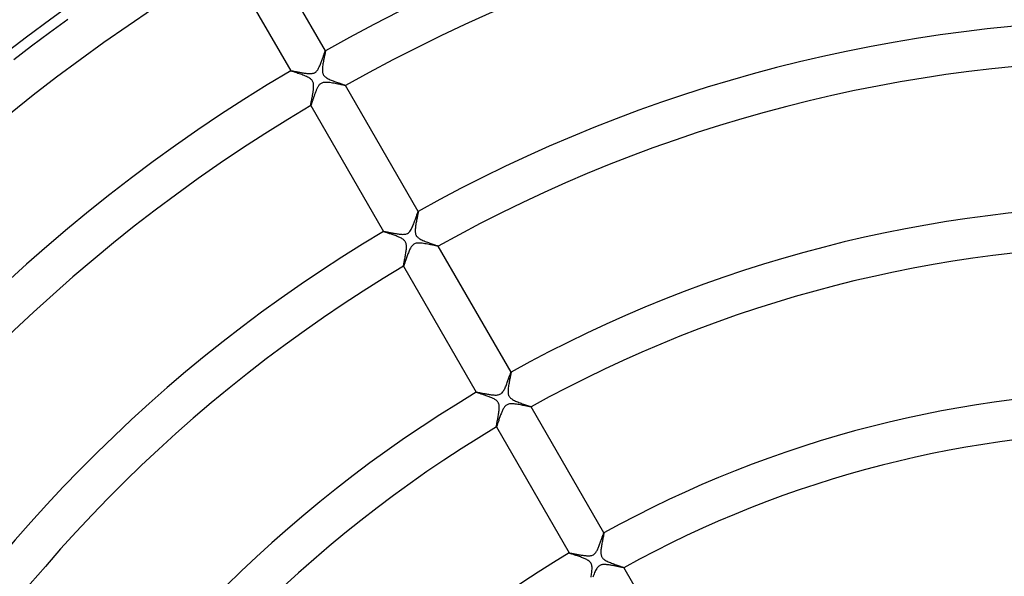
# Model space of a CAD drawing. Header units: millimetres. Extents: x -345 to 345, y -305 to 305.
# Tile 56 of 87: x -113 to -15, y 95 to 150. Entities that reach past the tile are written whole.
import ezdxf

# ---------------------------------------------------------------- set-up
doc = ezdxf.new("R2010")
doc.units = ezdxf.units.MM
doc.layers.add('HIDDEN', color=7, linetype='Continuous')
doc.layers.add('THICK', color=7, linetype='Continuous')

msp = doc.modelspace()

# ---------------------------------------------------------------- linework, layer by layer
at = {"layer": 'HIDDEN'}
for p, q in [((-82.623, 146.292), (-82.644, 146.185)), ((-82.602, 146.393), (-82.623, 146.292)), ((-82.583, 146.488), (-82.602, 146.393)), ((-82.565, 146.575), (-82.583, 146.488)), ((-82.549, 146.655), (-82.565, 146.575)), ((-82.536, 146.726), (-82.549, 146.655)), ((-82.524, 146.786), (-82.536, 146.726)), ((-82.516, 146.836), (-82.524, 146.786)), ((-82.511, 146.875), (-82.516, 146.836)), ((-82.514, 146.914), (-82.513, 146.914)), ((-82.513, 146.914), (-82.513, 146.914)), ((-82.513, 146.914), (-82.512, 146.914)), ((-82.511, 146.913), (-82.512, 146.915)), ((-82.512, 146.914), (-82.512, 146.914)), ((-82.512, 146.914), (-82.511, 146.913)), ((-82.511, 146.913), (-82.509, 146.9)), ((-82.511, 146.913), (-82.511, 146.913)), ((-82.509, 146.9), (-82.511, 146.875)), ((-82.8, 145.238), (-82.809, 145.126)), ((-82.788, 145.353), (-82.8, 145.238)), ((-82.772, 145.472), (-82.788, 145.353)), ((-82.754, 145.593), (-82.772, 145.472)), ((-82.733, 145.715), (-82.754, 145.593)), ((-82.711, 145.837), (-82.733, 145.715)), ((-82.689, 145.957), (-82.711, 145.837)), ((-82.667, 146.073), (-82.689, 145.957)), ((-82.644, 146.185), (-82.667, 146.073)), ((-85.976, 144.915), (-85.975, 144.913)), ((-85.975, 144.915), (-85.975, 144.916)), ((-85.975, 144.916), (-85.974, 144.916)), ((-85.975, 144.914), (-85.975, 144.915)), ((-85.975, 144.915), (-85.975, 144.915)), ((-85.975, 144.913), (-85.975, 144.914)), ((-85.975, 144.914), (-85.975, 144.914)), ((-85.963, 144.904), (-85.975, 144.913)), ((-85.934, 144.89), (-85.963, 144.904)), ((-85.889, 144.873), (-85.934, 144.89)), ((-85.83, 144.851), (-85.889, 144.873)), ((-85.758, 144.826), (-85.83, 144.851)), ((-85.673, 144.797), (-85.758, 144.826)), ((-85.579, 144.765), (-85.673, 144.797)), ((-85.475, 144.731), (-85.579, 144.765)), ((-85.363, 144.693), (-85.475, 144.731)), ((-85.246, 144.654), (-85.363, 144.693)), ((-85.125, 144.613), (-85.246, 144.654)), ((-85.001, 144.57), (-85.125, 144.613)), ((-84.877, 144.525), (-85.001, 144.57)), ((-84.753, 144.479), (-84.877, 144.525)), ((-84.63, 144.432), (-84.753, 144.479)), ((-84.512, 144.384), (-84.63, 144.432)), ((-84.397, 144.334), (-84.512, 144.384)), ((-84.286, 144.282), (-84.397, 144.334)), ((-84.182, 144.227), (-84.286, 144.282)), ((-82.809, 145.126), (-82.813, 145.02)), ((-82.813, 145.02), (-82.812, 144.919)), ((-82.812, 144.919), (-82.806, 144.83)), ((-82.806, 144.83), (-82.795, 144.752)), ((-82.795, 144.752), (-82.781, 144.685)), ((-82.781, 144.685), (-82.764, 144.628)), ((-82.764, 144.628), (-82.745, 144.578)), ((-82.745, 144.578), (-82.722, 144.53)), ((-82.722, 144.53), (-82.696, 144.484)), ((-82.696, 144.484), (-82.667, 144.441)), ((-82.667, 144.441), (-82.633, 144.399)), ((-82.633, 144.399), (-82.594, 144.357)), ((-82.594, 144.357), (-82.546, 144.312)), ((-82.546, 144.312), (-82.486, 144.265)), ((-82.486, 144.265), (-82.413, 144.214)), ((-84.085, 144.169), (-84.182, 144.227)), ((-84, 144.11), (-84.085, 144.169)), ((-83.93, 144.051), (-84, 144.11)), ((-83.873, 143.994), (-83.93, 144.051)), ((-83.828, 143.938), (-83.873, 143.994)), ((-83.79, 143.879), (-83.828, 143.938)), ((-83.758, 143.817), (-83.79, 143.879)), ((-83.733, 143.751), (-83.758, 143.817)), ((-83.714, 143.683), (-83.733, 143.751)), ((-83.7, 143.613), (-83.714, 143.683)), ((-83.691, 143.544), (-83.7, 143.613)), ((-83.692, 143.202), (-83.688, 143.273)), ((-83.687, 143.476), (-83.691, 143.544)), ((-83.688, 143.273), (-83.685, 143.343)), ((-83.685, 143.41), (-83.687, 143.476)), ((-83.685, 143.343), (-83.685, 143.41)), ((-82.413, 144.214), (-82.329, 144.164)), ((-82.329, 144.164), (-82.239, 144.115)), ((-82.239, 144.115), (-82.143, 144.068)), ((-82.143, 144.068), (-82.043, 144.022)), ((-82.043, 144.022), (-81.939, 143.978)), ((-81.939, 143.978), (-81.833, 143.935)), ((-81.833, 143.935), (-81.725, 143.893)), ((-81.725, 143.893), (-81.616, 143.852)), ((-81.616, 143.852), (-81.507, 143.813)), ((-81.507, 143.813), (-81.399, 143.774)), ((-81.399, 143.774), (-81.293, 143.737)), ((-81.293, 143.737), (-81.189, 143.701)), ((-81.189, 143.701), (-81.089, 143.666)), ((-81.089, 143.666), (-80.994, 143.634)), ((-80.994, 143.634), (-80.904, 143.603)), ((-80.904, 143.603), (-80.822, 143.574)), ((-80.822, 143.574), (-80.747, 143.548)), ((-80.747, 143.548), (-80.681, 143.525)), ((-80.681, 143.525), (-80.625, 143.504)), ((-80.625, 143.504), (-80.579, 143.486)), ((-80.579, 143.486), (-80.545, 143.472)), ((-80.545, 143.472), (-80.523, 143.461)), ((-80.523, 143.461), (-80.513, 143.453)), ((-80.513, 143.45), (-80.514, 143.449)), ((-80.512, 143.451), (-80.513, 143.453)), ((-80.513, 143.453), (-80.513, 143.452)), ((-80.513, 143.452), (-80.513, 143.451)), ((-80.513, 143.451), (-80.513, 143.451)), ((-80.513, 143.451), (-80.513, 143.45)), ((-80.513, 143.45), (-80.513, 143.45)), ((-83.83, 142.287), (-83.816, 142.359)), ((-83.816, 142.359), (-83.803, 142.433)), ((-83.803, 142.433), (-83.789, 142.509)), ((-83.789, 142.509), (-83.776, 142.585)), ((-83.776, 142.585), (-83.763, 142.663)), ((-83.763, 142.663), (-83.75, 142.742)), ((-83.75, 142.742), (-83.738, 142.821)), ((-83.738, 142.821), (-83.726, 142.899)), ((-83.726, 142.899), (-83.716, 142.977)), ((-83.716, 142.977), (-83.707, 143.053)), ((-83.707, 143.053), (-83.699, 143.128)), ((-83.699, 143.128), (-83.692, 143.202)), ((-83.979, 141.471), (-83.978, 141.488)), ((-83.979, 141.459), (-83.979, 141.471)), ((-83.977, 141.453), (-83.979, 141.459)), ((-83.978, 141.488), (-83.975, 141.51)), ((-83.977, 141.452), (-83.977, 141.453)), ((-83.977, 141.453), (-83.976, 141.451)), ((-83.976, 141.452), (-83.977, 141.452)), ((-83.975, 141.451), (-83.976, 141.452)), ((-83.976, 141.452), (-83.976, 141.452)), ((-83.975, 141.51), (-83.972, 141.536)), ((-83.974, 141.452), (-83.975, 141.452)), ((-83.975, 141.452), (-83.975, 141.451)), ((-83.972, 141.536), (-83.967, 141.567)), ((-83.967, 141.567), (-83.961, 141.603)), ((-83.961, 141.603), (-83.954, 141.643)), ((-83.954, 141.643), (-83.946, 141.686)), ((-83.946, 141.686), (-83.937, 141.734)), ((-83.937, 141.734), (-83.927, 141.784)), ((-83.927, 141.784), (-83.917, 141.838)), ((-83.917, 141.838), (-83.906, 141.895)), ((-83.906, 141.895), (-83.894, 141.955)), ((-83.894, 141.955), (-83.882, 142.017)), ((-83.882, 142.017), (-83.87, 142.081)), ((-83.87, 142.081), (-83.857, 142.148)), ((-83.857, 142.148), (-83.843, 142.216)), ((-83.843, 142.216), (-83.83, 142.287)), ((-73.308, 130.583), (-73.325, 130.502)), ((-73.294, 130.656), (-73.308, 130.583)), ((-73.281, 130.721), (-73.294, 130.656)), ((-73.272, 130.776), (-73.281, 130.721)), ((-73.264, 130.821), (-73.272, 130.776)), ((-73.26, 130.855), (-73.264, 130.821)), ((-73.263, 130.891), (-73.263, 130.891)), ((-73.263, 130.891), (-73.262, 130.891)), ((-73.262, 130.891), (-73.262, 130.891)), ((-73.262, 130.891), (-73.261, 130.891)), ((-73.26, 130.89), (-73.261, 130.892)), ((-73.261, 130.891), (-73.26, 130.891)), ((-73.26, 130.891), (-73.26, 130.89)), ((-73.26, 130.89), (-73.258, 130.879)), ((-73.258, 130.879), (-73.26, 130.855)), ((-73.505, 129.563), (-73.521, 129.451)), ((-73.486, 129.675), (-73.505, 129.563)), ((-73.466, 129.787), (-73.486, 129.675)), ((-73.446, 129.898), (-73.466, 129.787)), ((-73.425, 130.007), (-73.446, 129.898)), ((-73.404, 130.115), (-73.425, 130.007)), ((-73.382, 130.219), (-73.404, 130.115)), ((-73.362, 130.319), (-73.382, 130.219)), ((-73.343, 130.414), (-73.362, 130.319)), ((-73.325, 130.502), (-73.343, 130.414)), ((-76.725, 128.892), (-76.724, 128.893)), ((-76.725, 128.892), (-76.724, 128.89)), ((-76.725, 128.891), (-76.725, 128.892)), ((-76.724, 128.891), (-76.725, 128.891)), ((-76.724, 128.893), (-76.723, 128.894)), ((-76.724, 128.893), (-76.724, 128.893)), ((-76.724, 128.89), (-76.724, 128.891)), ((-76.716, 128.884), (-76.724, 128.89)), ((-76.7, 128.875), (-76.716, 128.884)), ((-76.674, 128.864), (-76.7, 128.875)), ((-76.639, 128.85), (-76.674, 128.864)), ((-76.596, 128.834), (-76.639, 128.85)), ((-76.545, 128.817), (-76.596, 128.834)), ((-76.488, 128.797), (-76.545, 128.817)), ((-76.424, 128.775), (-76.488, 128.797)), ((-76.355, 128.752), (-76.424, 128.775)), ((-76.281, 128.727), (-76.355, 128.752)), ((-76.202, 128.701), (-76.281, 128.727)), ((-76.118, 128.673), (-76.202, 128.701)), ((-76.031, 128.644), (-76.118, 128.673)), ((-75.941, 128.613), (-76.031, 128.644)), ((-75.848, 128.581), (-75.941, 128.613)), ((-75.753, 128.548), (-75.848, 128.581)), ((-73.562, 129.026), (-73.563, 128.928)), ((-73.563, 128.928), (-73.558, 128.837)), ((-73.557, 129.128), (-73.562, 129.026)), ((-73.558, 128.837), (-73.549, 128.756)), ((-73.548, 129.233), (-73.557, 129.128)), ((-73.549, 128.756), (-73.536, 128.685)), ((-73.536, 129.342), (-73.548, 129.233)), ((-73.521, 129.451), (-73.536, 129.342)), ((-73.536, 128.685), (-73.52, 128.624)), ((-73.52, 128.624), (-73.501, 128.57)), ((-73.501, 128.57), (-73.478, 128.52)), ((-75.656, 128.514), (-75.753, 128.548)), ((-75.558, 128.478), (-75.656, 128.514)), ((-75.461, 128.442), (-75.558, 128.478)), ((-75.366, 128.405), (-75.461, 128.442)), ((-75.273, 128.367), (-75.366, 128.405)), ((-75.183, 128.328), (-75.273, 128.367)), ((-75.097, 128.289), (-75.183, 128.328)), ((-75.015, 128.25), (-75.097, 128.289)), ((-74.939, 128.209), (-75.015, 128.25)), ((-74.867, 128.168), (-74.939, 128.209)), ((-74.802, 128.125), (-74.867, 128.168)), ((-74.742, 128.082), (-74.802, 128.125)), ((-74.687, 128.036), (-74.742, 128.082)), ((-74.638, 127.989), (-74.687, 128.036)), ((-74.594, 127.938), (-74.638, 127.989)), ((-74.555, 127.883), (-74.594, 127.938)), ((-74.521, 127.823), (-74.555, 127.883)), ((-74.493, 127.758), (-74.521, 127.823)), ((-74.47, 127.686), (-74.493, 127.758)), ((-74.453, 127.607), (-74.47, 127.686)), ((-74.441, 127.52), (-74.453, 127.607)), ((-73.478, 128.52), (-73.452, 128.473)), ((-73.452, 128.473), (-73.423, 128.427)), ((-73.423, 128.427), (-73.389, 128.384)), ((-73.389, 128.384), (-73.35, 128.342)), ((-73.35, 128.342), (-73.303, 128.297)), ((-73.303, 128.297), (-73.244, 128.249)), ((-73.244, 128.249), (-73.172, 128.199)), ((-73.172, 128.199), (-73.087, 128.147)), ((-73.087, 128.147), (-72.995, 128.096)), ((-72.995, 128.096), (-72.896, 128.047)), ((-72.896, 128.047), (-72.792, 128)), ((-72.792, 128), (-72.683, 127.954)), ((-72.683, 127.954), (-72.571, 127.909)), ((-72.571, 127.909), (-72.458, 127.865)), ((-72.458, 127.865), (-72.344, 127.822)), ((-72.344, 127.822), (-72.23, 127.781)), ((-72.23, 127.781), (-72.117, 127.741)), ((-72.117, 127.741), (-72.007, 127.702)), ((-72.007, 127.702), (-71.9, 127.665)), ((-71.9, 127.665), (-71.797, 127.63)), ((-71.797, 127.63), (-71.699, 127.596)), ((-71.699, 127.596), (-71.608, 127.565)), ((-74.537, 126.497), (-74.518, 126.606)), ((-74.518, 126.606), (-74.5, 126.715)), ((-74.5, 126.715), (-74.484, 126.822)), ((-74.484, 126.822), (-74.469, 126.928)), ((-74.469, 126.928), (-74.456, 127.032)), ((-74.456, 127.032), (-74.446, 127.133)), ((-74.446, 127.133), (-74.439, 127.234)), ((-74.435, 127.427), (-74.441, 127.52)), ((-74.439, 127.234), (-74.435, 127.332)), ((-74.435, 127.332), (-74.435, 127.427)), ((-71.608, 127.565), (-71.526, 127.536)), ((-71.526, 127.536), (-71.452, 127.51)), ((-71.452, 127.51), (-71.389, 127.487)), ((-71.389, 127.487), (-71.338, 127.467)), ((-71.338, 127.467), (-71.299, 127.451)), ((-71.299, 127.451), (-71.273, 127.438)), ((-71.273, 127.438), (-71.262, 127.43)), ((-71.262, 127.428), (-71.263, 127.427)), ((-71.263, 127.427), (-71.263, 127.427)), ((-71.261, 127.428), (-71.262, 127.43)), ((-71.262, 127.43), (-71.262, 127.429)), ((-71.262, 127.429), (-71.262, 127.429)), ((-71.262, 127.429), (-71.262, 127.428)), ((-71.262, 127.428), (-71.262, 127.428)), ((-74.708, 125.593), (-74.697, 125.655)), ((-74.697, 125.655), (-74.684, 125.725)), ((-74.684, 125.725), (-74.669, 125.803)), ((-74.669, 125.803), (-74.652, 125.888)), ((-74.652, 125.888), (-74.635, 125.979)), ((-74.635, 125.979), (-74.616, 126.075)), ((-74.616, 126.075), (-74.597, 126.177)), ((-74.597, 126.177), (-74.577, 126.282)), ((-74.577, 126.282), (-74.557, 126.389)), ((-74.557, 126.389), (-74.537, 126.497)), ((-74.728, 125.441), (-74.727, 125.463)), ((-74.726, 125.43), (-74.728, 125.441)), ((-74.727, 125.463), (-74.723, 125.496)), ((-74.726, 125.429), (-74.726, 125.43)), ((-74.726, 125.43), (-74.725, 125.428)), ((-74.725, 125.429), (-74.726, 125.429)), ((-74.726, 125.429), (-74.726, 125.429)), ((-74.724, 125.429), (-74.725, 125.429)), ((-74.723, 125.429), (-74.724, 125.429)), ((-74.724, 125.429), (-74.724, 125.429)), ((-74.723, 125.496), (-74.717, 125.54)), ((-74.717, 125.54), (-74.708, 125.593)), ((-64.013, 114.868), (-64.012, 114.868)), ((-64.009, 114.833), (-64.013, 114.8)), ((-64.012, 114.868), (-64.011, 114.868)), ((-64.011, 114.868), (-64.011, 114.868)), ((-64.011, 114.868), (-64.01, 114.868)), ((-64.009, 114.867), (-64.01, 114.869)), ((-64.01, 114.868), (-64.01, 114.868)), ((-64.01, 114.868), (-64.009, 114.867)), ((-64.009, 114.867), (-64.007, 114.856)), ((-64.007, 114.856), (-64.009, 114.833)), ((-64.192, 113.891), (-64.214, 113.776)), ((-64.171, 114.002), (-64.192, 113.891)), ((-64.15, 114.11), (-64.171, 114.002)), ((-64.129, 114.213), (-64.15, 114.11)), ((-64.109, 114.311), (-64.129, 114.213)), ((-64.09, 114.403), (-64.109, 114.311)), ((-64.072, 114.489), (-64.09, 114.403)), ((-64.056, 114.568), (-64.072, 114.489)), ((-64.042, 114.639), (-64.056, 114.568)), ((-64.03, 114.702), (-64.042, 114.639)), ((-64.02, 114.756), (-64.03, 114.702)), ((-64.013, 114.8), (-64.02, 114.756)), ((-67.474, 112.869), (-67.473, 112.867)), ((-67.474, 112.868), (-67.474, 112.869)), ((-67.474, 112.869), (-67.473, 112.869)), ((-67.473, 112.867), (-67.474, 112.868)), ((-67.474, 112.868), (-67.474, 112.868)), ((-67.473, 112.869), (-67.473, 112.87)), ((-67.473, 112.87), (-67.472, 112.87)), ((-67.466, 112.861), (-67.473, 112.867)), ((-67.45, 112.853), (-67.466, 112.861)), ((-67.427, 112.842), (-67.45, 112.853)), ((-64.312, 112.998), (-64.313, 112.901)), ((-64.313, 112.901), (-64.308, 112.812)), ((-64.308, 113.1), (-64.312, 112.998)), ((-64.299, 113.207), (-64.308, 113.1)), ((-64.287, 113.317), (-64.299, 113.207)), ((-64.272, 113.43), (-64.287, 113.317)), ((-64.254, 113.544), (-64.272, 113.43)), ((-64.235, 113.66), (-64.254, 113.544)), ((-64.214, 113.776), (-64.235, 113.66)), ((-67.395, 112.83), (-67.427, 112.842)), ((-67.355, 112.815), (-67.395, 112.83)), ((-67.309, 112.799), (-67.355, 112.815)), ((-67.256, 112.78), (-67.309, 112.799)), ((-67.197, 112.76), (-67.256, 112.78)), ((-67.133, 112.739), (-67.197, 112.76)), ((-67.064, 112.716), (-67.133, 112.739)), ((-66.99, 112.691), (-67.064, 112.716)), ((-66.913, 112.666), (-66.99, 112.691)), ((-66.832, 112.638), (-66.913, 112.666)), ((-66.747, 112.61), (-66.832, 112.638)), ((-66.66, 112.581), (-66.747, 112.61)), ((-66.571, 112.55), (-66.66, 112.581)), ((-66.479, 112.518), (-66.571, 112.55)), ((-66.386, 112.485), (-66.479, 112.518)), ((-66.294, 112.451), (-66.386, 112.485)), ((-66.203, 112.417), (-66.294, 112.451)), ((-66.113, 112.382), (-66.203, 112.417)), ((-66.026, 112.346), (-66.113, 112.382)), ((-65.941, 112.31), (-66.026, 112.346)), ((-65.86, 112.273), (-65.941, 112.31)), ((-65.782, 112.236), (-65.86, 112.273)), ((-65.708, 112.198), (-65.782, 112.236)), ((-65.636, 112.157), (-65.708, 112.198)), ((-65.564, 112.112), (-65.636, 112.157)), ((-65.495, 112.063), (-65.564, 112.112)), ((-65.431, 112.009), (-65.495, 112.063)), ((-65.375, 111.953), (-65.431, 112.009)), ((-65.327, 111.894), (-65.375, 111.953)), ((-65.287, 111.832), (-65.327, 111.894)), ((-64.308, 112.812), (-64.299, 112.733)), ((-64.299, 112.733), (-64.286, 112.665)), ((-64.286, 112.665), (-64.271, 112.605)), ((-64.271, 112.605), (-64.253, 112.554)), ((-64.253, 112.554), (-64.232, 112.506)), ((-64.232, 112.506), (-64.208, 112.461)), ((-64.208, 112.461), (-64.18, 112.417)), ((-64.18, 112.417), (-64.149, 112.375)), ((-64.149, 112.375), (-64.114, 112.335)), ((-64.114, 112.335), (-64.07, 112.291)), ((-64.07, 112.291), (-64.015, 112.244)), ((-64.015, 112.244), (-63.947, 112.194)), ((-63.947, 112.194), (-63.864, 112.141)), ((-63.864, 112.141), (-63.772, 112.089)), ((-63.772, 112.089), (-63.674, 112.039)), ((-63.674, 112.039), (-63.569, 111.991)), ((-63.569, 111.991), (-63.46, 111.944)), ((-63.46, 111.944), (-63.348, 111.898)), ((-63.348, 111.898), (-63.234, 111.853)), ((-65.255, 111.766), (-65.287, 111.832)), ((-65.228, 111.694), (-65.255, 111.766)), ((-65.23, 110.826), (-65.215, 110.933)), ((-65.208, 111.614), (-65.228, 111.694)), ((-65.215, 110.933), (-65.203, 111.037)), ((-65.194, 111.526), (-65.208, 111.614)), ((-65.203, 111.037), (-65.194, 111.138)), ((-65.186, 111.433), (-65.194, 111.526)), ((-65.194, 111.138), (-65.187, 111.239)), ((-65.187, 111.239), (-65.184, 111.337)), ((-65.184, 111.337), (-65.186, 111.433)), ((-63.234, 111.853), (-63.118, 111.809)), ((-63.118, 111.809), (-63.003, 111.767)), ((-63.003, 111.767), (-62.888, 111.726)), ((-62.888, 111.726), (-62.775, 111.686)), ((-62.775, 111.686), (-62.666, 111.648)), ((-62.666, 111.648), (-62.56, 111.612)), ((-62.56, 111.612), (-62.46, 111.577)), ((-62.46, 111.577), (-62.367, 111.545)), ((-62.367, 111.545), (-62.282, 111.515)), ((-62.282, 111.515), (-62.207, 111.489)), ((-62.207, 111.489), (-62.142, 111.465)), ((-62.142, 111.465), (-62.089, 111.445)), ((-62.089, 111.445), (-62.049, 111.428)), ((-62.049, 111.428), (-62.023, 111.415)), ((-62.023, 111.415), (-62.011, 111.407)), ((-62.011, 111.404), (-62.012, 111.404)), ((-62.012, 111.404), (-62.012, 111.403)), ((-62.01, 111.405), (-62.011, 111.407)), ((-62.011, 111.407), (-62.011, 111.406)), ((-62.011, 111.406), (-62.011, 111.405)), ((-62.011, 111.405), (-62.011, 111.405)), ((-62.011, 111.405), (-62.011, 111.404)), ((-65.4, 109.876), (-65.382, 109.969)), ((-65.382, 109.969), (-65.363, 110.067)), ((-65.363, 110.067), (-65.343, 110.171)), ((-65.343, 110.171), (-65.323, 110.278)), ((-65.323, 110.278), (-65.302, 110.387)), ((-65.302, 110.387), (-65.283, 110.497)), ((-65.283, 110.497), (-65.264, 110.607)), ((-65.264, 110.607), (-65.246, 110.717)), ((-65.246, 110.717), (-65.23, 110.826)), ((-65.477, 109.418), (-65.476, 109.441)), ((-65.475, 109.407), (-65.477, 109.418)), ((-65.476, 109.441), (-65.472, 109.475)), ((-65.475, 109.406), (-65.475, 109.407)), ((-65.475, 109.407), (-65.474, 109.405)), ((-65.474, 109.406), (-65.475, 109.406)), ((-65.475, 109.406), (-65.475, 109.406)), ((-65.473, 109.405), (-65.474, 109.406)), ((-65.472, 109.406), (-65.473, 109.406)), ((-65.473, 109.406), (-65.473, 109.405)), ((-65.472, 109.475), (-65.465, 109.519)), ((-65.465, 109.519), (-65.456, 109.574)), ((-65.456, 109.574), (-65.445, 109.637)), ((-65.445, 109.637), (-65.431, 109.71)), ((-65.431, 109.71), (-65.416, 109.789)), ((-65.416, 109.789), (-65.4, 109.876)), ((-54.869, 98.232), (-54.89, 98.128)), ((-54.849, 98.331), (-54.869, 98.232)), ((-54.83, 98.424), (-54.849, 98.331)), ((-54.812, 98.51), (-54.83, 98.424)), ((-54.796, 98.589), (-54.812, 98.51)), ((-54.783, 98.658), (-54.796, 98.589)), ((-54.772, 98.718), (-54.783, 98.658)), ((-54.763, 98.767), (-54.772, 98.718)), ((-54.758, 98.805), (-54.763, 98.767)), ((-54.761, 98.844), (-54.761, 98.845)), ((-54.761, 98.845), (-54.76, 98.845)), ((-54.76, 98.845), (-54.759, 98.845)), ((-54.758, 98.843), (-54.759, 98.846)), ((-54.759, 98.845), (-54.759, 98.844)), ((-54.759, 98.844), (-54.758, 98.844)), ((-54.758, 98.844), (-54.758, 98.843)), ((-54.758, 98.843), (-54.756, 98.831)), ((-54.756, 98.831), (-54.758, 98.805)), ((-55.042, 97.247), (-55.052, 97.142)), ((-55.028, 97.354), (-55.042, 97.247)), ((-55.012, 97.464), (-55.028, 97.354)), ((-54.995, 97.575), (-55.012, 97.464)), ((-54.975, 97.687), (-54.995, 97.575)), ((-54.955, 97.799), (-54.975, 97.687)), ((-54.934, 97.911), (-54.955, 97.799)), ((-54.912, 98.021), (-54.934, 97.911)), ((-54.89, 98.128), (-54.912, 98.021)), ((-58.223, 96.846), (-58.222, 96.843)), ((-58.222, 96.846), (-58.221, 96.847)), ((-58.222, 96.845), (-58.222, 96.846)), ((-58.222, 96.846), (-58.222, 96.846)), ((-58.222, 96.844), (-58.222, 96.845)), ((-58.222, 96.845), (-58.222, 96.845)), ((-58.222, 96.843), (-58.222, 96.844)), ((-58.215, 96.837), (-58.222, 96.843)), ((-58.199, 96.829), (-58.215, 96.837)), ((-58.174, 96.818), (-58.199, 96.829)), ((-58.142, 96.806), (-58.174, 96.818)), ((-58.101, 96.791), (-58.142, 96.806)), ((-58.054, 96.774), (-58.101, 96.791)), ((-57.999, 96.755), (-58.054, 96.774)), ((-57.938, 96.734), (-57.999, 96.755)), ((-57.871, 96.712), (-57.938, 96.734)), ((-57.799, 96.688), (-57.871, 96.712)), ((-57.722, 96.663), (-57.799, 96.688)), ((-57.641, 96.636), (-57.722, 96.663)), ((-57.556, 96.607), (-57.641, 96.636)), ((-57.467, 96.577), (-57.556, 96.607)), ((-57.375, 96.546), (-57.467, 96.577)), ((-57.281, 96.513), (-57.375, 96.546)), ((-57.184, 96.48), (-57.281, 96.513)), ((-57.088, 96.445), (-57.184, 96.48)), ((-56.992, 96.41), (-57.088, 96.445)), ((-56.898, 96.374), (-56.992, 96.41)), ((-56.806, 96.337), (-56.898, 96.374)), ((-56.716, 96.299), (-56.806, 96.337)), ((-56.63, 96.261), (-56.716, 96.299)), ((-56.548, 96.222), (-56.63, 96.261)), ((-56.469, 96.182), (-56.548, 96.222)), ((-56.39, 96.138), (-56.469, 96.182)), ((-55.06, 97.04), (-55.063, 96.941)), ((-55.063, 96.941), (-55.062, 96.847)), ((-55.062, 96.847), (-55.055, 96.758)), ((-55.052, 97.142), (-55.06, 97.04)), ((-55.055, 96.758), (-55.044, 96.68)), ((-55.044, 96.68), (-55.028, 96.61)), ((-55.028, 96.61), (-55.009, 96.549)), ((-55.009, 96.549), (-54.987, 96.494)), ((-54.987, 96.494), (-54.961, 96.444)), ((-54.961, 96.444), (-54.931, 96.396)), ((-54.931, 96.396), (-54.897, 96.351)), ((-54.897, 96.351), (-54.86, 96.308)), ((-54.86, 96.308), (-54.816, 96.266)), ((-54.816, 96.266), (-54.763, 96.221)), ((-54.763, 96.221), (-54.697, 96.172)), ((-54.697, 96.172), (-54.619, 96.122)), ((-56.312, 96.089), (-56.39, 96.138)), ((-56.238, 96.036), (-56.312, 96.089)), ((-56.17, 95.977), (-56.238, 96.036)), ((-56.111, 95.916), (-56.17, 95.977)), ((-56.062, 95.851), (-56.111, 95.916)), ((-56.022, 95.782), (-56.062, 95.851)), ((-55.99, 95.706), (-56.022, 95.782)), ((-55.964, 95.622), (-55.99, 95.706)), ((-55.947, 95.528), (-55.964, 95.622)), ((-55.937, 95.429), (-55.947, 95.528)), ((-55.944, 95.114), (-55.937, 95.221)), ((-55.934, 95.326), (-55.937, 95.429)), ((-55.937, 95.221), (-55.934, 95.326)), ((-54.619, 96.122), (-54.528, 96.07)), ((-54.528, 96.07), (-54.43, 96.02)), ((-54.43, 96.02), (-54.327, 95.972)), ((-54.327, 95.972), (-54.218, 95.925)), ((-54.218, 95.925), (-54.106, 95.879)), ((-54.106, 95.879), (-53.992, 95.834)), ((-53.992, 95.834), (-53.878, 95.791)), ((-53.878, 95.791), (-53.764, 95.749)), ((-53.764, 95.749), (-53.653, 95.709)), ((-53.653, 95.709), (-53.544, 95.67)), ((-53.544, 95.67), (-53.438, 95.633)), ((-53.438, 95.633), (-53.337, 95.598)), ((-53.337, 95.598), (-53.241, 95.565)), ((-53.241, 95.565), (-53.151, 95.534)), ((-53.151, 95.534), (-53.068, 95.505)), ((-53.068, 95.505), (-52.994, 95.479)), ((-52.994, 95.479), (-52.928, 95.455)), ((-52.928, 95.455), (-52.871, 95.434)), ((-52.871, 95.434), (-52.826, 95.416)), ((-52.826, 95.416), (-52.792, 95.402)), ((-52.792, 95.402), (-52.77, 95.391)), ((-52.77, 95.391), (-52.76, 95.383)), ((-52.76, 95.38), (-52.761, 95.38)), ((-52.759, 95.381), (-52.76, 95.383)), ((-52.76, 95.383), (-52.76, 95.382)), ((-52.76, 95.382), (-52.76, 95.382)), ((-52.76, 95.382), (-52.76, 95.381)), ((-52.76, 95.381), (-52.76, 95.381)), ((-52.76, 95.381), (-52.76, 95.38)), ((-56.042, 94.417), (-56.021, 94.538)), ((-56.021, 94.538), (-56.001, 94.658)), ((-56.001, 94.658), (-55.983, 94.776)), ((-55.983, 94.776), (-55.967, 94.893)), ((-55.967, 94.893), (-55.954, 95.006)), ((-55.954, 95.006), (-55.944, 95.114))]:
    msp.add_line(p, q, dxfattribs=at)
at = {"layer": 'THICK'}
for p, q in [((-82.512, 146.915), (-88.762, 157.741)), ((-92.227, 155.741), (-85.976, 144.915)), ((-110.007, 148.739), (-108.195, 150.063)), ((-111.803, 147.394), (-110.007, 148.739)), ((-113.583, 146.027), (-111.803, 147.394)), ((-82.777, 146.198), (-82.748, 146.282)), ((-82.748, 146.282), (-82.72, 146.362)), ((-82.72, 146.362), (-82.694, 146.439)), ((-82.694, 146.439), (-82.668, 146.512)), ((-82.668, 146.512), (-82.645, 146.581)), ((-82.645, 146.581), (-82.623, 146.644)), ((-82.623, 146.644), (-82.602, 146.702)), ((-82.602, 146.702), (-82.583, 146.753)), ((-82.583, 146.753), (-82.567, 146.799)), ((-82.567, 146.799), (-82.552, 146.838)), ((-82.552, 146.838), (-82.539, 146.869)), ((-82.539, 146.869), (-82.528, 146.892)), ((-82.528, 146.892), (-82.52, 146.907)), ((-82.52, 146.907), (-82.514, 146.914)), ((-83.158, 145.232), (-83.119, 145.312)), ((-83.119, 145.312), (-83.081, 145.396)), ((-83.081, 145.396), (-83.044, 145.483)), ((-83.044, 145.483), (-83.007, 145.572)), ((-83.007, 145.572), (-82.972, 145.663)), ((-82.972, 145.663), (-82.937, 145.754)), ((-82.937, 145.754), (-82.903, 145.845)), ((-82.903, 145.845), (-82.87, 145.936)), ((-82.87, 145.936), (-82.838, 146.025)), ((-82.838, 146.025), (-82.807, 146.113)), ((-82.807, 146.113), (-82.777, 146.198)), ((-85.974, 144.916), (-85.965, 144.918)), ((-85.965, 144.918), (-85.949, 144.918)), ((-85.949, 144.918), (-85.925, 144.916)), ((-85.925, 144.916), (-85.895, 144.911)), ((-85.895, 144.911), (-85.857, 144.906)), ((-85.857, 144.906), (-85.812, 144.898)), ((-85.812, 144.898), (-85.762, 144.889)), ((-85.762, 144.889), (-85.706, 144.879)), ((-85.706, 144.879), (-85.644, 144.867)), ((-85.644, 144.867), (-85.578, 144.855)), ((-85.578, 144.855), (-85.508, 144.841)), ((-85.508, 144.841), (-85.434, 144.827)), ((-85.434, 144.827), (-85.356, 144.812)), ((-85.356, 144.812), (-85.274, 144.796)), ((-85.274, 144.796), (-85.19, 144.78)), ((-85.19, 144.78), (-85.102, 144.763)), ((-85.102, 144.763), (-85.012, 144.747)), ((-85.012, 144.747), (-84.921, 144.73)), ((-84.921, 144.73), (-84.827, 144.714)), ((-84.827, 144.714), (-84.731, 144.698)), ((-84.731, 144.698), (-84.636, 144.683)), ((-84.636, 144.683), (-84.542, 144.669)), ((-84.542, 144.669), (-84.45, 144.657)), ((-84.45, 144.657), (-84.36, 144.647)), ((-84.36, 144.647), (-84.272, 144.638)), ((-84.272, 144.638), (-84.186, 144.632)), ((-84.186, 144.632), (-84.1, 144.629)), ((-84.1, 144.629), (-84.012, 144.629)), ((-84.012, 144.629), (-83.924, 144.633)), ((-83.924, 144.633), (-83.837, 144.643)), ((-83.837, 144.643), (-83.752, 144.659)), ((-83.752, 144.659), (-83.67, 144.684)), ((-83.67, 144.684), (-83.59, 144.719)), ((-83.59, 144.719), (-83.516, 144.764)), ((-83.516, 144.764), (-83.449, 144.817)), ((-83.449, 144.817), (-83.388, 144.876)), ((-83.388, 144.876), (-83.334, 144.942)), ((-83.334, 144.942), (-83.284, 145.011)), ((-83.284, 145.011), (-83.239, 145.082)), ((-83.239, 145.082), (-83.198, 145.155)), ((-83.198, 145.155), (-83.158, 145.232)), ((-83.269, 143.288), (-83.303, 143.227)), ((-83.233, 143.347), (-83.269, 143.288)), ((-83.195, 143.405), (-83.233, 143.347)), ((-83.154, 143.46), (-83.195, 143.405)), ((-83.109, 143.513), (-83.154, 143.46)), ((-83.06, 143.562), (-83.109, 143.513)), ((-83.006, 143.607), (-83.06, 143.562)), ((-82.948, 143.646), (-83.006, 143.607)), ((-82.885, 143.68), (-82.948, 143.646)), ((-82.817, 143.707), (-82.885, 143.68)), ((-82.738, 143.729), (-82.817, 143.707)), ((-82.648, 143.745), (-82.738, 143.729)), ((-82.544, 143.755), (-82.648, 143.745)), ((-82.431, 143.757), (-82.544, 143.755)), ((-82.313, 143.752), (-82.431, 143.757)), ((-82.191, 143.742), (-82.313, 143.752)), ((-82.065, 143.728), (-82.191, 143.742)), ((-81.935, 143.71), (-82.065, 143.728)), ((-81.802, 143.689), (-81.935, 143.71)), ((-81.668, 143.666), (-81.802, 143.689)), ((-81.532, 143.641), (-81.668, 143.666)), ((-81.4, 143.616), (-81.532, 143.641)), ((-81.272, 143.59), (-81.4, 143.616)), ((-81.151, 143.566), (-81.272, 143.59)), ((-81.036, 143.542), (-81.151, 143.566)), ((-80.93, 143.52), (-81.036, 143.542)), ((-80.833, 143.501), (-80.93, 143.52)), ((-80.746, 143.483), (-80.833, 143.501)), ((-80.671, 143.469), (-80.746, 143.483)), ((-80.609, 143.458), (-80.671, 143.469)), ((-80.561, 143.451), (-80.609, 143.458)), ((-80.529, 143.448), (-80.561, 143.451)), ((-80.514, 143.449), (-80.529, 143.448)), ((-73.261, 130.892), (-80.512, 143.451)), ((-83.667, 142.326), (-83.691, 142.255)), ((-83.642, 142.397), (-83.667, 142.326)), ((-83.616, 142.471), (-83.642, 142.397)), ((-83.59, 142.545), (-83.616, 142.471)), ((-83.563, 142.619), (-83.59, 142.545)), ((-83.536, 142.692), (-83.563, 142.619)), ((-83.508, 142.765), (-83.536, 142.692)), ((-83.48, 142.836), (-83.508, 142.765)), ((-83.451, 142.906), (-83.48, 142.836)), ((-83.423, 142.975), (-83.451, 142.906)), ((-83.393, 143.041), (-83.423, 142.975)), ((-83.364, 143.105), (-83.393, 143.041)), ((-83.334, 143.167), (-83.364, 143.105)), ((-83.303, 143.227), (-83.334, 143.167)), ((-83.976, 141.451), (-76.725, 128.892)), ((-83.969, 141.457), (-83.974, 141.452)), ((-83.964, 141.467), (-83.969, 141.457)), ((-83.956, 141.482), (-83.964, 141.467)), ((-83.948, 141.502), (-83.956, 141.482)), ((-83.938, 141.527), (-83.948, 141.502)), ((-83.927, 141.556), (-83.938, 141.527)), ((-83.915, 141.59), (-83.927, 141.556)), ((-83.902, 141.628), (-83.915, 141.59)), ((-83.887, 141.67), (-83.902, 141.628)), ((-83.872, 141.716), (-83.887, 141.67)), ((-83.855, 141.765), (-83.872, 141.716)), ((-83.838, 141.817), (-83.855, 141.765)), ((-83.819, 141.872), (-83.838, 141.817)), ((-83.8, 141.93), (-83.819, 141.872)), ((-83.78, 141.991), (-83.8, 141.93)), ((-83.759, 142.054), (-83.78, 141.991)), ((-83.737, 142.119), (-83.759, 142.054)), ((-83.714, 142.186), (-83.737, 142.119)), ((-83.691, 142.255), (-83.714, 142.186)), ((-73.415, 130.497), (-73.387, 130.58)), ((-73.387, 130.58), (-73.36, 130.655)), ((-73.36, 130.655), (-73.337, 130.721)), ((-73.337, 130.721), (-73.316, 130.777)), ((-73.316, 130.777), (-73.298, 130.824)), ((-73.298, 130.824), (-73.283, 130.859)), ((-73.283, 130.859), (-73.271, 130.881)), ((-73.271, 130.881), (-73.263, 130.891)), ((-73.797, 129.455), (-73.754, 129.559)), ((-73.754, 129.559), (-73.711, 129.667)), ((-73.711, 129.667), (-73.67, 129.777)), ((-73.67, 129.777), (-73.629, 129.888)), ((-73.629, 129.888), (-73.589, 129.999)), ((-73.589, 129.999), (-73.55, 130.108)), ((-73.55, 130.108), (-73.514, 130.213)), ((-73.514, 130.213), (-73.479, 130.313)), ((-73.479, 130.313), (-73.446, 130.408)), ((-73.446, 130.408), (-73.415, 130.497)), ((-76.723, 128.894), (-76.714, 128.895)), ((-76.714, 128.895), (-76.697, 128.895)), ((-76.697, 128.895), (-76.672, 128.892)), ((-76.672, 128.892), (-76.639, 128.888)), ((-76.639, 128.888), (-76.598, 128.882)), ((-76.598, 128.882), (-76.55, 128.874)), ((-76.55, 128.874), (-76.496, 128.864)), ((-76.496, 128.864), (-76.435, 128.853)), ((-76.435, 128.853), (-76.369, 128.84)), ((-76.369, 128.84), (-76.297, 128.826)), ((-76.297, 128.826), (-76.22, 128.812)), ((-76.22, 128.812), (-76.139, 128.796)), ((-76.139, 128.796), (-76.054, 128.779)), ((-76.054, 128.779), (-75.965, 128.762)), ((-75.965, 128.762), (-75.873, 128.745)), ((-75.873, 128.745), (-75.778, 128.727)), ((-75.778, 128.727), (-75.68, 128.71)), ((-75.68, 128.71), (-75.579, 128.692)), ((-75.579, 128.692), (-75.477, 128.676)), ((-75.477, 128.676), (-75.375, 128.66)), ((-75.375, 128.66), (-75.274, 128.645)), ((-75.274, 128.645), (-75.175, 128.632)), ((-75.175, 128.632), (-75.077, 128.622)), ((-75.077, 128.622), (-74.983, 128.614)), ((-74.983, 128.614), (-74.89, 128.609)), ((-74.89, 128.609), (-74.795, 128.607)), ((-74.795, 128.607), (-74.698, 128.61)), ((-74.698, 128.61), (-74.603, 128.619)), ((-74.603, 128.619), (-74.509, 128.636)), ((-74.509, 128.636), (-74.417, 128.664)), ((-74.417, 128.664), (-74.328, 128.704)), ((-74.328, 128.704), (-74.243, 128.758)), ((-74.243, 128.758), (-74.166, 128.826)), ((-74.166, 128.826), (-74.097, 128.903)), ((-74.097, 128.903), (-74.036, 128.986)), ((-74.036, 128.986), (-73.981, 129.075)), ((-73.981, 129.075), (-73.93, 129.166)), ((-73.93, 129.166), (-73.884, 129.259)), ((-73.884, 129.259), (-73.84, 129.354)), ((-73.84, 129.354), (-73.797, 129.455)), ((-73.713, 127.615), (-73.782, 127.565)), ((-73.641, 127.655), (-73.713, 127.615)), ((-73.564, 127.686), (-73.641, 127.655)), ((-73.475, 127.711), (-73.564, 127.686)), ((-73.373, 127.727), (-73.475, 127.711)), ((-73.256, 127.735), (-73.373, 127.727)), ((-73.133, 127.734), (-73.256, 127.735)), ((-73.005, 127.727), (-73.133, 127.734)), ((-72.874, 127.713), (-73.005, 127.727)), ((-72.738, 127.696), (-72.874, 127.713)), ((-72.6, 127.675), (-72.738, 127.696)), ((-72.459, 127.651), (-72.6, 127.675)), ((-72.317, 127.626), (-72.459, 127.651)), ((-72.178, 127.599), (-72.317, 127.626)), ((-72.045, 127.573), (-72.178, 127.599)), ((-71.919, 127.547), (-72.045, 127.573)), ((-74.286, 126.67), (-74.323, 126.568)), ((-74.247, 126.77), (-74.286, 126.67)), ((-74.208, 126.868), (-74.247, 126.77)), ((-74.169, 126.962), (-74.208, 126.868)), ((-74.128, 127.052), (-74.169, 126.962)), ((-74.087, 127.139), (-74.128, 127.052)), ((-74.044, 127.222), (-74.087, 127.139)), ((-73.999, 127.3), (-74.044, 127.222)), ((-73.952, 127.373), (-73.999, 127.3)), ((-73.901, 127.442), (-73.952, 127.373)), ((-73.845, 127.507), (-73.901, 127.442)), ((-73.782, 127.565), (-73.845, 127.507)), ((-71.8, 127.523), (-71.919, 127.547)), ((-71.689, 127.5), (-71.8, 127.523)), ((-71.589, 127.479), (-71.689, 127.5)), ((-71.499, 127.462), (-71.589, 127.479)), ((-71.422, 127.447), (-71.499, 127.462)), ((-71.359, 127.435), (-71.422, 127.447)), ((-71.311, 127.428), (-71.359, 127.435)), ((-71.279, 127.425), (-71.311, 127.428)), ((-71.263, 127.427), (-71.279, 127.425)), ((-64.01, 114.869), (-71.261, 127.428)), ((-74.648, 125.613), (-74.666, 125.561)), ((-74.628, 125.672), (-74.648, 125.613)), ((-74.606, 125.737), (-74.628, 125.672)), ((-74.582, 125.809), (-74.606, 125.737)), ((-74.556, 125.888), (-74.582, 125.809)), ((-74.528, 125.972), (-74.556, 125.888)), ((-74.498, 126.062), (-74.528, 125.972)), ((-74.466, 126.158), (-74.498, 126.062)), ((-74.432, 126.259), (-74.466, 126.158)), ((-74.396, 126.362), (-74.432, 126.259)), ((-74.36, 126.465), (-74.396, 126.362)), ((-74.323, 126.568), (-74.36, 126.465)), ((-74.725, 125.428), (-67.474, 112.869)), ((-74.717, 125.437), (-74.723, 125.429)), ((-74.708, 125.455), (-74.717, 125.437)), ((-74.696, 125.482), (-74.708, 125.455)), ((-74.682, 125.518), (-74.696, 125.482)), ((-74.666, 125.561), (-74.682, 125.518)), ((-64.045, 114.805), (-64.031, 114.838)), ((-64.031, 114.838), (-64.02, 114.859)), ((-64.02, 114.859), (-64.013, 114.868)), ((-64.393, 113.826), (-64.355, 113.929)), ((-64.355, 113.929), (-64.319, 114.032)), ((-64.319, 114.032), (-64.283, 114.132)), ((-64.283, 114.132), (-64.249, 114.23)), ((-64.249, 114.23), (-64.217, 114.325)), ((-64.217, 114.325), (-64.186, 114.415)), ((-64.186, 114.415), (-64.156, 114.499)), ((-64.156, 114.499), (-64.129, 114.576)), ((-64.129, 114.576), (-64.104, 114.647)), ((-64.104, 114.647), (-64.082, 114.709)), ((-64.082, 114.709), (-64.062, 114.762)), ((-64.062, 114.762), (-64.045, 114.805)), ((-67.472, 112.87), (-67.464, 112.872)), ((-67.464, 112.872), (-67.449, 112.872)), ((-67.449, 112.872), (-67.427, 112.87)), ((-67.427, 112.87), (-67.398, 112.867)), ((-67.398, 112.867), (-67.363, 112.861)), ((-67.363, 112.861), (-67.321, 112.854)), ((-67.321, 112.854), (-67.273, 112.846)), ((-64.897, 112.824), (-64.836, 112.896)), ((-64.836, 112.896), (-64.781, 112.972)), ((-64.781, 112.972), (-64.732, 113.051)), ((-64.732, 113.051), (-64.686, 113.135)), ((-64.686, 113.135), (-64.641, 113.223)), ((-64.641, 113.223), (-64.597, 113.316)), ((-64.597, 113.316), (-64.555, 113.414)), ((-64.555, 113.414), (-64.513, 113.515)), ((-64.513, 113.515), (-64.472, 113.617)), ((-64.472, 113.617), (-64.432, 113.721)), ((-64.432, 113.721), (-64.393, 113.826)), ((-67.273, 112.846), (-67.22, 112.836)), ((-67.22, 112.836), (-67.161, 112.826)), ((-67.161, 112.826), (-67.098, 112.814)), ((-67.098, 112.814), (-67.031, 112.801)), ((-67.031, 112.801), (-66.959, 112.787)), ((-66.959, 112.787), (-66.884, 112.773)), ((-66.884, 112.773), (-66.805, 112.757)), ((-66.805, 112.757), (-66.723, 112.742)), ((-66.723, 112.742), (-66.638, 112.726)), ((-66.638, 112.726), (-66.55, 112.709)), ((-66.55, 112.709), (-66.46, 112.693)), ((-66.46, 112.693), (-66.368, 112.677)), ((-66.368, 112.677), (-66.274, 112.661)), ((-66.274, 112.661), (-66.179, 112.646)), ((-66.179, 112.646), (-66.084, 112.632)), ((-66.084, 112.632), (-65.991, 112.619)), ((-65.991, 112.619), (-65.9, 112.608)), ((-65.9, 112.608), (-65.811, 112.599)), ((-65.811, 112.599), (-65.724, 112.592)), ((-65.724, 112.592), (-65.638, 112.587)), ((-65.638, 112.587), (-65.551, 112.585)), ((-65.551, 112.585), (-65.462, 112.587)), ((-65.462, 112.587), (-65.373, 112.595)), ((-65.373, 112.595), (-65.286, 112.609)), ((-65.286, 112.609), (-65.201, 112.63)), ((-65.201, 112.63), (-65.119, 112.662)), ((-65.119, 112.662), (-65.039, 112.705)), ((-65.039, 112.705), (-64.964, 112.76)), ((-64.964, 112.76), (-64.897, 112.824)), ((-64.938, 110.893), (-64.975, 110.804)), ((-64.901, 110.979), (-64.938, 110.893)), ((-64.863, 111.063), (-64.901, 110.979)), ((-64.824, 111.143), (-64.863, 111.063)), ((-64.784, 111.219), (-64.824, 111.143)), ((-64.741, 111.291), (-64.784, 111.219)), ((-64.697, 111.359), (-64.741, 111.291)), ((-64.649, 111.423), (-64.697, 111.359)), ((-64.596, 111.484), (-64.649, 111.423)), ((-64.538, 111.539), (-64.596, 111.484)), ((-64.474, 111.587), (-64.538, 111.539)), ((-64.406, 111.627), (-64.474, 111.587)), ((-64.335, 111.657), (-64.406, 111.627)), ((-64.256, 111.682), (-64.335, 111.657)), ((-64.165, 111.7), (-64.256, 111.682)), ((-64.061, 111.711), (-64.165, 111.7)), ((-63.95, 111.714), (-64.061, 111.711)), ((-63.834, 111.71), (-63.95, 111.714)), ((-63.714, 111.701), (-63.834, 111.71)), ((-63.592, 111.688), (-63.714, 111.701)), ((-63.466, 111.671), (-63.592, 111.688)), ((-63.338, 111.651), (-63.466, 111.671)), ((-63.207, 111.629), (-63.338, 111.651)), ((-63.077, 111.605), (-63.207, 111.629)), ((-62.948, 111.581), (-63.077, 111.605)), ((-62.823, 111.556), (-62.948, 111.581)), ((-62.704, 111.532), (-62.823, 111.556)), ((-62.591, 111.509), (-62.704, 111.532)), ((-62.485, 111.487), (-62.591, 111.509)), ((-62.387, 111.467), (-62.485, 111.487)), ((-62.299, 111.449), (-62.387, 111.467)), ((-62.22, 111.433), (-62.299, 111.449)), ((-62.152, 111.42), (-62.22, 111.433)), ((-62.097, 111.41), (-62.152, 111.42)), ((-62.054, 111.404), (-62.097, 111.41)), ((-62.026, 111.402), (-62.054, 111.404)), ((-62.012, 111.403), (-62.026, 111.402)), ((-54.759, 98.846), (-62.01, 111.405)), ((-65.272, 109.965), (-65.299, 109.885)), ((-65.244, 110.051), (-65.272, 109.965)), ((-65.214, 110.141), (-65.244, 110.051)), ((-65.182, 110.235), (-65.214, 110.141)), ((-65.149, 110.331), (-65.182, 110.235)), ((-65.116, 110.427), (-65.149, 110.331)), ((-65.081, 110.523), (-65.116, 110.427)), ((-65.047, 110.618), (-65.081, 110.523)), ((-65.011, 110.712), (-65.047, 110.618)), ((-64.975, 110.804), (-65.011, 110.712)), ((-65.474, 109.405), (-58.223, 96.846)), ((-65.466, 109.413), (-65.472, 109.406)), ((-65.458, 109.429), (-65.466, 109.413)), ((-65.448, 109.452), (-65.458, 109.429)), ((-65.436, 109.484), (-65.448, 109.452)), ((-65.421, 109.522), (-65.436, 109.484)), ((-65.405, 109.567), (-65.421, 109.522)), ((-65.388, 109.619), (-65.405, 109.567)), ((-65.368, 109.677), (-65.388, 109.619)), ((-65.347, 109.74), (-65.368, 109.677)), ((-65.324, 109.81), (-65.347, 109.74)), ((-65.299, 109.885), (-65.324, 109.81)), ((-55.055, 98.047), (-55.024, 98.134)), ((-55.024, 98.134), (-54.995, 98.219)), ((-54.995, 98.219), (-54.967, 98.299)), ((-54.967, 98.299), (-54.94, 98.376)), ((-54.94, 98.376), (-54.915, 98.449)), ((-54.915, 98.449), (-54.891, 98.516)), ((-54.891, 98.516), (-54.869, 98.579)), ((-54.869, 98.579), (-54.849, 98.636)), ((-54.849, 98.636), (-54.83, 98.687)), ((-54.83, 98.687), (-54.813, 98.732)), ((-54.813, 98.732), (-54.799, 98.77)), ((-54.799, 98.77), (-54.786, 98.8)), ((-54.786, 98.8), (-54.775, 98.823)), ((-54.775, 98.823), (-54.767, 98.838)), ((-54.767, 98.838), (-54.761, 98.844)), ((-55.444, 97.097), (-55.405, 97.173)), ((-55.405, 97.173), (-55.367, 97.251)), ((-55.367, 97.251), (-55.331, 97.332)), ((-55.331, 97.332), (-55.294, 97.416)), ((-55.294, 97.416), (-55.258, 97.503)), ((-55.258, 97.503), (-55.223, 97.592)), ((-55.223, 97.592), (-55.188, 97.682)), ((-55.188, 97.682), (-55.154, 97.774)), ((-55.154, 97.774), (-55.12, 97.866)), ((-55.12, 97.866), (-55.087, 97.957)), ((-55.087, 97.957), (-55.055, 98.047)), ((-58.221, 96.847), (-58.212, 96.849)), ((-58.212, 96.849), (-58.195, 96.848)), ((-58.195, 96.848), (-58.17, 96.846)), ((-58.17, 96.846), (-58.138, 96.842)), ((-58.138, 96.842), (-58.098, 96.836)), ((-58.098, 96.836), (-58.051, 96.828)), ((-58.051, 96.828), (-57.998, 96.819)), ((-57.998, 96.819), (-57.94, 96.808)), ((-57.94, 96.808), (-57.876, 96.796)), ((-57.876, 96.796), (-57.808, 96.783)), ((-57.808, 96.783), (-57.735, 96.769)), ((-57.735, 96.769), (-57.658, 96.755)), ((-57.658, 96.755), (-57.577, 96.739)), ((-57.577, 96.739), (-57.493, 96.723)), ((-57.493, 96.723), (-57.406, 96.707)), ((-57.406, 96.707), (-57.317, 96.69)), ((-57.317, 96.69), (-57.225, 96.674)), ((-57.225, 96.674), (-57.131, 96.657)), ((-57.131, 96.657), (-57.035, 96.641)), ((-57.035, 96.641), (-56.938, 96.626)), ((-56.938, 96.626), (-56.843, 96.611)), ((-56.843, 96.611), (-56.748, 96.598)), ((-56.748, 96.598), (-56.656, 96.587)), ((-56.656, 96.587), (-56.566, 96.577)), ((-56.566, 96.577), (-56.478, 96.57)), ((-56.478, 96.57), (-56.394, 96.566)), ((-56.394, 96.566), (-56.307, 96.564)), ((-56.307, 96.564), (-56.22, 96.565)), ((-56.22, 96.565), (-56.133, 96.572)), ((-56.133, 96.572), (-56.047, 96.585)), ((-56.047, 96.585), (-55.964, 96.605)), ((-55.964, 96.605), (-55.884, 96.634)), ((-55.884, 96.634), (-55.808, 96.672)), ((-55.808, 96.672), (-55.74, 96.718)), ((-55.74, 96.718), (-55.679, 96.77)), ((-55.679, 96.77), (-55.624, 96.828)), ((-55.624, 96.828), (-55.574, 96.89)), ((-55.574, 96.89), (-55.528, 96.955)), ((-55.528, 96.955), (-55.485, 97.024)), ((-55.485, 97.024), (-55.444, 97.097)), ((-55.53, 95.203), (-55.582, 95.104)), ((-55.476, 95.294), (-55.53, 95.203)), ((-55.42, 95.375), (-55.476, 95.294)), ((-55.365, 95.441), (-55.42, 95.375)), ((-55.312, 95.495), (-55.365, 95.441)), ((-55.261, 95.539), (-55.312, 95.495)), ((-55.208, 95.576), (-55.261, 95.539)), ((-55.149, 95.608), (-55.208, 95.576)), ((-55.087, 95.635), (-55.149, 95.608)), ((-55.023, 95.656), (-55.087, 95.635)), ((-54.957, 95.671), (-55.023, 95.656)), ((-54.89, 95.682), (-54.957, 95.671)), ((-54.82, 95.689), (-54.89, 95.682)), ((-54.749, 95.692), (-54.82, 95.689)), ((-54.677, 95.692), (-54.749, 95.692)), ((-54.603, 95.69), (-54.677, 95.692)), ((-54.529, 95.685), (-54.603, 95.69)), ((-54.455, 95.679), (-54.529, 95.685)), ((-54.379, 95.671), (-54.455, 95.679)), ((-54.301, 95.661), (-54.379, 95.671)), ((-54.221, 95.65), (-54.301, 95.661)), ((-54.14, 95.638), (-54.221, 95.65)), ((-54.058, 95.624), (-54.14, 95.638)), ((-53.975, 95.61), (-54.058, 95.624)), ((-53.891, 95.595), (-53.975, 95.61)), ((-53.809, 95.58), (-53.891, 95.595)), ((-53.727, 95.564), (-53.809, 95.58)), ((-53.647, 95.549), (-53.727, 95.564)), ((-53.569, 95.533), (-53.647, 95.549)), ((-53.493, 95.518), (-53.569, 95.533)), ((-53.42, 95.503), (-53.493, 95.518)), ((-53.348, 95.488), (-53.42, 95.503)), ((-53.28, 95.473), (-53.348, 95.488)), ((-53.214, 95.46), (-53.28, 95.473)), ((-53.152, 95.447), (-53.214, 95.46)), ((-53.093, 95.435), (-53.152, 95.447)), ((-53.037, 95.423), (-53.093, 95.435)), ((-52.986, 95.413), (-53.037, 95.423)), ((-52.939, 95.404), (-52.986, 95.413)), ((-52.897, 95.396), (-52.939, 95.404)), ((-52.86, 95.389), (-52.897, 95.396)), ((-52.828, 95.384), (-52.86, 95.389)), ((-52.802, 95.381), (-52.828, 95.384)), ((-52.782, 95.379), (-52.802, 95.381)), ((-52.768, 95.378), (-52.782, 95.379)), ((-52.761, 95.38), (-52.768, 95.378)), ((-45.507, 82.821), (-52.759, 95.381)), ((-55.816, 94.543), (-55.859, 94.423)), ((-55.771, 94.662), (-55.816, 94.543)), ((-55.726, 94.779), (-55.771, 94.662)), ((-55.68, 94.892), (-55.726, 94.779)), ((-55.632, 95), (-55.68, 94.892)), ((-55.582, 95.104), (-55.632, 95))]:
    msp.add_line(p, q, dxfattribs=at)
for radius, start, end in [(222, 120.51617, 179.48384), (216, 120.53055, 179.46946), (210, 120.54568, 179.45433), (204, 120.56172, 179.43829), (198, 120.57874, 179.42122), (168.5, 60.67921, 119.32075), (192, 120.59679, 179.40323), (164.5, 60.69577, 119.30425), (186, 120.61581, 179.3842), (181, 120.63231, 179.3677), (150, 60.76303, 119.23699), (146, 60.78389, 119.21607), (168.5, 120.67924, 179.32078), (164.5, 120.69574, 179.30428), (131.5, 60.87035, 119.12961), (150, 120.763, 179.23701), (127.5, 60.89768, 119.10234), (146, 120.78391, 179.2161), (131.5, 120.87037, 179.12964), (113, 61.01284, 118.98712), (127.5, 120.89765, 179.10231), (109, 61.05003, 118.94993), (113, 121.01287, 178.98715)]:
    msp.add_arc((0, 0), radius, start, end, dxfattribs=at)

doc.saveas('drawing.dxf')
